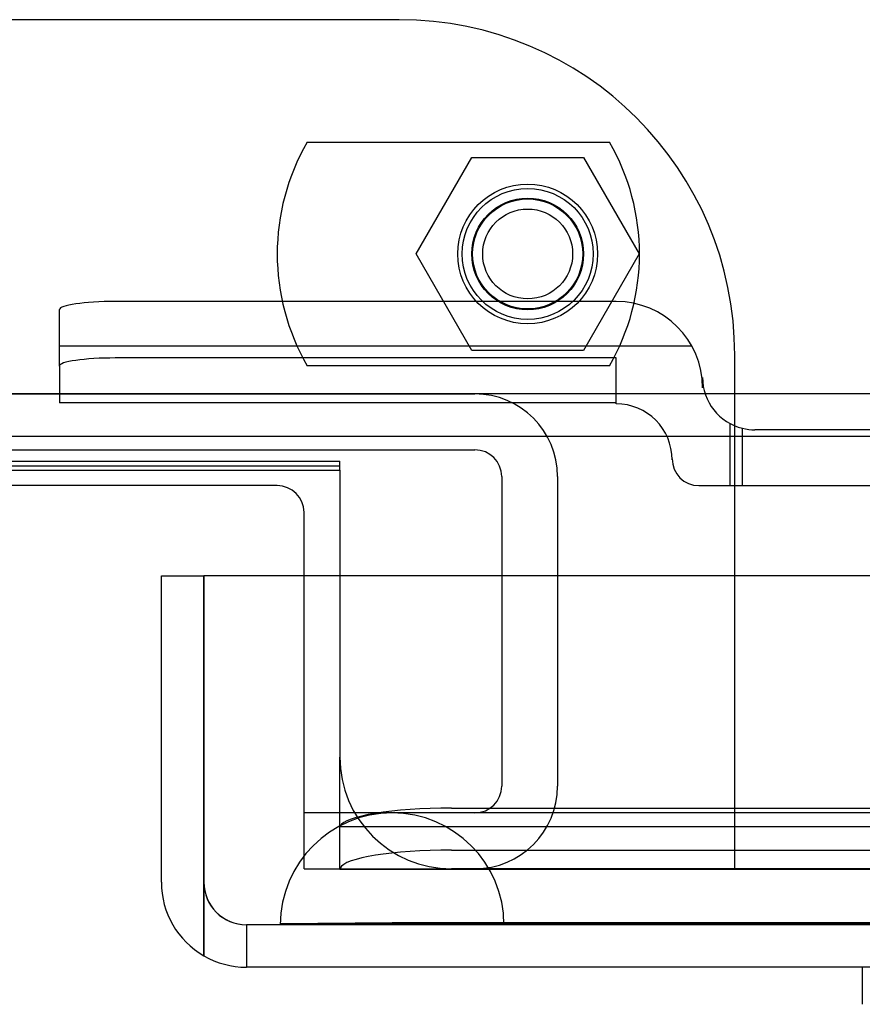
# Model space of a CAD drawing. Header units: inches. Extents: x 1 to 359, y -2 to 239.
# Tile 28 of 99: x 123.75 to 125.63, y 16.03 to 18.23. Entities that reach past the tile are written whole.
import ezdxf
from ezdxf.lldxf.tags import DXFTag

# ---------------------------------------------------------------- set-up
doc = ezdxf.new("R2010")
doc.units = ezdxf.units.IN
doc.header["$MEASUREMENT"] = 0
for name, color, linetype in [('COM70098', 7, 'Continuous'), ('COM70220', 7, 'Continuous'), ('COM70739-9', 7, 'Continuous'), ('COM70838', 7, 'Continuous'), ('COM71195-6', 7, 'Continuous'), ('COM71302-1', 7, 'Continuous'), ('COM71303-1', 7, 'Continuous'), ('Default', 7, 'Continuous'), ('GSK87756', 7, 'Continuous'), ('HAN13068', 7, 'Continuous'), ('NTS86070', 7, 'Continuous'), ('SCC180005', 7, 'Continuous')]:
    doc.layers.add(name, color=color, linetype=linetype)
tags = doc.linetypes.add('HIDDEN2', pattern=[0.1875, 0.125, -0.0625]).pattern_tags.tags
tags[6:7] = [DXFTag(74, 4), DXFTag(75, 0), DXFTag(340, '0'), DXFTag(46, 0.0), DXFTag(50, 0.0), DXFTag(44, 0.0), DXFTag(45, 0.0)]
tags[4:5] = [DXFTag(74, 4), DXFTag(75, 0), DXFTag(340, '0'), DXFTag(46, 0.0), DXFTag(50, 0.0), DXFTag(44, 0.0), DXFTag(45, 0.0)]

# ---------------------------------------------------------------- blocks, each defined once
blk = doc.blocks.new('SE2')
at = {"layer": 'COM70098', "color": 7, "linetype": 'HIDDEN2'}
for p, q in [((124.5954, 18.2278), (121.0954, 18.2278)), ((125.3454, 16.3288), (125.3454, 17.4778)), ((124.3824, 16.3288), (124.3824, 16.9836)), ((124.3824, 16.3288), (125.3454, 16.3288))]:
    blk.add_line(p, q, dxfattribs=at)
at = {"layer": 'COM70098', "color": 7, "linetype": 'Continuous'}
for p, q in [((124.3224, 17.1858), (121.3684, 17.1858)), ((124.3824, 16.9836), (124.3824, 17.1258))]:
    blk.add_line(p, q, dxfattribs=at)
at = {"layer": 'COM70098', "color": 7, "linetype": 'HIDDEN2'}
blk.add_circle((124.8824, 17.7038), 0.1562, dxfattribs=at)
blk.add_arc((124.5954, 17.4778), 0.75, 0, 90, dxfattribs=at)
at = {"layer": 'COM70098', "color": 7, "linetype": 'Continuous'}
blk.add_arc((124.3224, 17.1258), 0.06, 0, 90, dxfattribs=at)
at = {"layer": 'COM70220', "color": 7, "linetype": 'HIDDEN2'}
for p, q in [((124.8294, 16.4536), (124.5794, 16.4536)), ((145.2974, 16.4536), (124.8294, 16.4536)), ((124.5794, 16.2076), (124.3304, 16.2056)), ((124.3304, 16.2056), (124.3304, 16.2046)), ((124.8294, 16.2056), (124.3304, 16.2056)), ((124.8294, 16.2046), (124.3304, 16.2046)), ((124.8284, 16.2056), (124.5794, 16.2076)), ((124.8294, 16.2076), (124.5794, 16.2076)), ((124.8284, 16.2046), (124.8284, 16.2056)), ((145.2974, 16.2076), (124.8294, 16.2076)), ((145.2974, 16.2056), (124.8294, 16.2056)), ((145.2974, 16.2046), (124.8294, 16.2046))]:
    blk.add_line(p, q, dxfattribs=at)
blk.add_arc((124.5794, 16.2036), 0.25, 0, 180, dxfattribs=at)
at = {"layer": 'COM70739-9', "color": 7, "linetype": 'HIDDEN2'}
for p, q in [((120.9264, 17.3908), (124.7644, 17.3908)), ((120.9264, 17.2658), (124.7644, 17.2658)), ((124.8244, 17.2058), (124.8244, 16.5138)), ((124.9494, 17.2058), (124.9494, 16.5138)), ((124.7644, 16.4538), (124.3824, 16.4538))]:
    blk.add_line(p, q, dxfattribs=at)
for centre, radius, start, end in [((124.7644, 17.2058), 0.185, 0, 90), ((124.7644, 17.2058), 0.06, 0, 90), ((124.7644, 16.5138), 0.06, 270, 0), ((124.7644, 16.5138), 0.185, 270, 0)]:
    blk.add_arc(centre, radius, start, end, dxfattribs=at)
at = {"layer": 'COM70838', "color": 7, "linetype": 'HIDDEN2'}
for p, q in [((125.0804, 17.5975), (123.9604, 17.5975)), ((123.8354, 17.453), (123.8354, 17.5793)), ((125.2495, 17.4975), (123.8354, 17.4975)), ((125.0804, 17.4712), (123.9604, 17.4712)), ((125.0804, 17.3686), (125.0804, 17.4712)), ((123.8354, 17.453), (123.8354, 17.3712)), ((125.2734, 17.4276), (125.2734, 17.4045)), ((125.0804, 17.3712), (123.8354, 17.3712)), ((125.3354, 17.1856), (125.3354, 17.3243)), ((125.363, 17.1856), (125.363, 17.3138)), ((126.0764, 17.3106), (125.3904, 17.3106)), ((125.2054, 17.2436), (125.2054, 17.2456)), ((125.2654, 17.1856), (125.363, 17.1856)), ((125.363, 17.1856), (126.0764, 17.1856))]:
    blk.add_line(p, q, dxfattribs=at)
for centre, radius, start, end in [((125.0804, 17.4045), 0.193, 0, 90), ((125.3904, 17.4276), 0.117, 180, 256.4554), ((125.0804, 17.2436), 0.125, 0, 90), ((125.3904, 17.4276), 0.117, 256.4554, 270), ((125.2654, 17.2456), 0.06, 180, 270)]:
    blk.add_arc(centre, radius, start, end, dxfattribs=at)
for centre, major_axis, start_param, end_param in [((123.9604, 17.5793), (-0.125, 0), 4.712389, 6.283185), ((123.9604, 17.453), (0.125, 0), 1.570796, 3.141593)]:
    blk.add_ellipse(centre, major_axis=major_axis, ratio=0.145455, start_param=start_param, end_param=end_param, dxfattribs=at)
at = {"layer": 'COM71195-6', "color": 7, "linetype": 'Continuous'}
for p, q in [((124.0634, 16.9836), (124.1584, 16.9836)), ((124.0634, 16.2986), (124.0634, 16.9836)), ((124.1584, 16.2986), (124.1584, 16.9836)), ((124.1585, 16.9836), (124.1585, 16.2986)), ((145.9683, 16.9836), (124.1585, 16.9836)), ((124.1584, 16.134), (124.1584, 16.2986)), ((124.1585, 16.2986), (124.1585, 16.134)), ((145.8734, 16.1086), (124.2534, 16.1086))]:
    blk.add_line(p, q, dxfattribs=at)
at = {"layer": 'COM71195-6', "color": 7, "linetype": 'HIDDEN2'}
for p, q in [((145.8734, 16.2036), (124.2534, 16.2036)), ((124.2534, 16.2036), (124.2534, 16.1086))]:
    blk.add_line(p, q, dxfattribs=at)
at = {"layer": 'COM71195-6', "color": 7, "linetype": 'Continuous'}
for start, end in [(180, 240), (240, 270)]:
    blk.add_arc((124.2534, 16.2986), 0.19, start, end, dxfattribs=at)
at = {"layer": 'COM71195-6', "color": 7, "linetype": 'HIDDEN2'}
blk.add_arc((124.2534, 16.2986), 0.095, 180, 270, dxfattribs=at)
blk.add_ellipse((124.2534, 16.2986), major_axis=(0, 0.095), ratio=0.999171, start_param=1.570796, end_param=3.141593, dxfattribs=at)
at = {"layer": 'COM71195-6', "color": 7, "linetype": 'Continuous'}
blk.add_ellipse((124.2534, 16.2986), major_axis=(0, 0.19), ratio=0.999171, start_param=2.617994, end_param=3.141593, dxfattribs=at)
at = {"layer": 'COM71302-1', "color": 7, "linetype": 'HIDDEN2'}
for p, q in [((124.4624, 17.2292), (121.2284, 17.2292)), ((124.4624, 16.4712), (124.4624, 16.5786)), ((124.4624, 16.3282), (124.4624, 16.4712)), ((124.7124, 16.4643), (145.5004, 16.4643)), ((124.4628, 16.4232), (145.5004, 16.4232)), ((124.7124, 16.3707), (145.5004, 16.3707)), ((124.4624, 16.3284), (124.4631, 16.3304)), ((124.4624, 16.3282), (145.5004, 16.3282))]:
    blk.add_line(p, q, dxfattribs=at)
for centre in [(124.7124, 16.4209), (124.7124, 16.3273)]:
    blk.add_ellipse(centre, major_axis=(-0.25, 0), ratio=0.173648, start_param=4.712389, end_param=6.211302, dxfattribs=at)
at = {"layer": 'COM71303-1', "color": 7, "linetype": 'HIDDEN2'}
for p, q in [((146.7804, 17.3906), (98.9104, 17.3906)), ((121.2284, 17.2403), (124.4624, 17.2403)), ((124.4624, 17.2204), (124.4624, 17.2403)), ((124.4624, 16.9836), (124.4624, 16.5786)), ((145.5954, 16.3286), (124.7124, 16.3286))]:
    blk.add_line(p, q, dxfattribs=at)
at = {"layer": 'COM71303-1', "color": 7, "linetype": 'Continuous'}
for p, q in [((146.7804, 17.2956), (98.9104, 17.2956)), ((121.2284, 17.2204), (124.4624, 17.2204)), ((124.4624, 17.2204), (124.4624, 17.2006)), ((124.4624, 17.2006), (124.4624, 16.9836))]:
    blk.add_line(p, q, dxfattribs=at)
at = {"layer": 'COM71303-1', "color": 7, "linetype": 'HIDDEN2'}
blk.add_arc((124.7124, 16.5786), 0.25, 180, 270, dxfattribs=at)
at = {"layer": 'GSK87756', "color": 7, "linetype": 'HIDDEN2'}
blk.add_circle((124.8824, 17.7038), 0.125, dxfattribs=at)
at = {"layer": 'HAN13068', "color": 7, "linetype": 'Continuous'}
blk.add_line((125.6305, 16.1086), (125.6305, 16.0256), dxfattribs=at)
at = {"layer": 'NTS86070', "color": 7, "linetype": 'HIDDEN2'}
for p, q in [((124.3894, 17.9538), (125.0654, 17.9538)), ((125.0654, 17.4538), (124.3894, 17.4538))]:
    blk.add_line(p, q, dxfattribs=at)
for radius in [0.1465, 0.125, 0.1005]:
    blk.add_circle((124.8824, 17.7038), radius, dxfattribs=at)
for centre, start, end in [((124.8224, 17.7038), 150, 210), ((124.6324, 17.7038), 330, 30)]:
    blk.add_arc(centre, 0.5, start, end, dxfattribs=at)
at = {"layer": 'SCC180005', "color": 7, "linetype": 'HIDDEN2'}
for p, q in [((124.633, 17.7038), (124.7577, 17.9198)), ((124.7577, 17.9198), (125.0071, 17.9198)), ((125.0071, 17.9198), (125.1318, 17.7038)), ((124.7577, 17.4878), (124.633, 17.7038)), ((125.1318, 17.7038), (125.0071, 17.4878)), ((125.0071, 17.4878), (124.7577, 17.4878))]:
    blk.add_line(p, q, dxfattribs=at)
blk.add_circle((124.8824, 17.7038), 0.123, dxfattribs=at)

msp = doc.modelspace()

# ---------------------------------------------------------------- block references
at = {"layer": 'Default'}
msp.add_blockref('SE2', (0, 0), dxfattribs=at)

doc.saveas('drawing.dxf')
